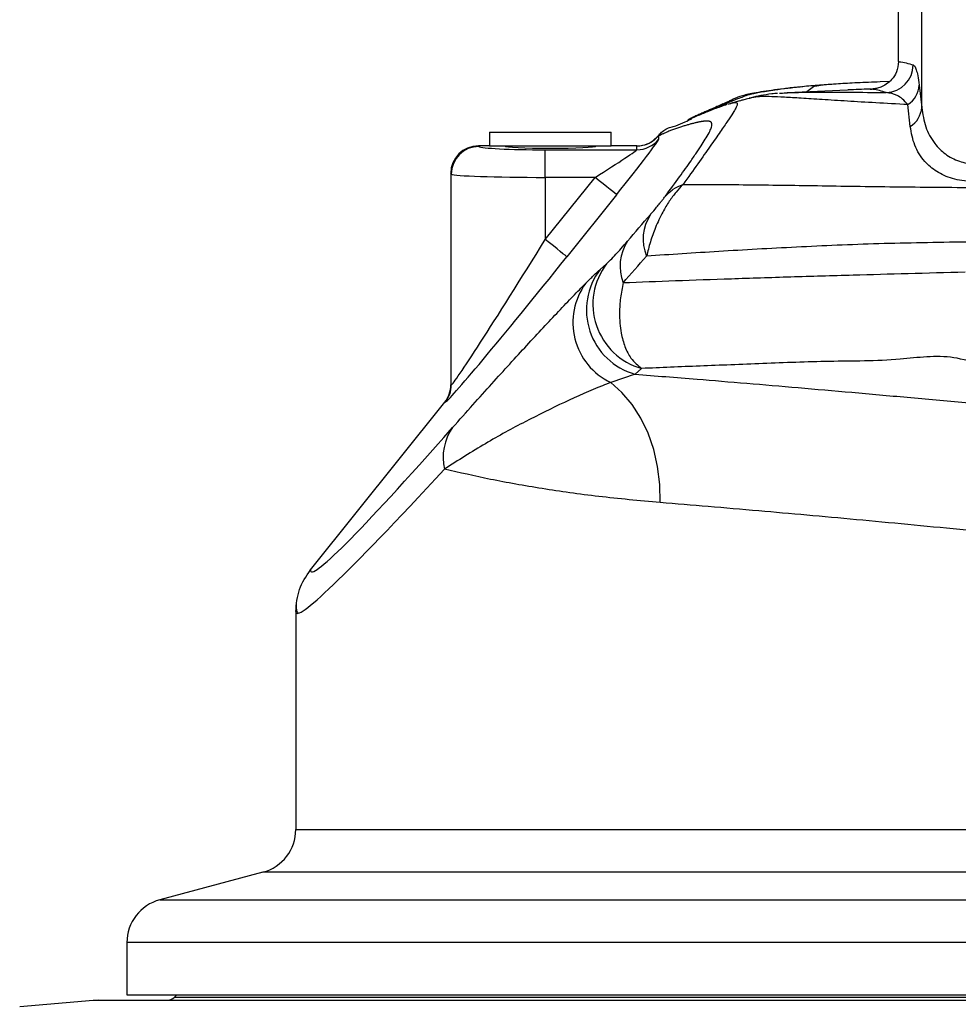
# Model space of a CAD drawing. Extents: x 0 to 8410, y 0 to 5940.
# Tile 13 of 210: x 936 to 1105, y 2132 to 2310. Entities that reach past the tile are written whole.
import ezdxf

# ---------------------------------------------------------------- set-up
doc = ezdxf.new("R2010")
doc.units = 0
doc.header["$LTSCALE"] = 10
doc.layers.get('0').update_dxf_attribs({"linetype": 'CONTINUOUS'})

msp = doc.modelspace()

# ---------------------------------------------------------------- linework, layer by layer
at = {"color": 7, "linetype": 'CONTINUOUS'}
for p, q in [((1094.65, 2302.56), (1094.65, 2371.05)), ((1079.27, 2297.82), (1078.06, 2296.92)), ((1092.95, 2298.76), (1091.34, 2298.7)), ((1085.44, 2297.25), (1074.54, 2296.76)), ((1020.76, 2289.66), (1020.76, 2287.16)), ((1020.76, 2289.66), (1031.76, 2289.66)), ((1031.76, 2289.66), (1042.76, 2289.66)), ((1042.76, 2287.16), (1042.76, 2289.66)), ((1020.76, 2287.16), (1018.75, 2287.16)), ((1020.76, 2287.16), (1031.76, 2287.16)), ((1031.76, 2287.16), (1042.76, 2287.16)), ((1047.36, 2287.16), (1042.76, 2287.16)), ((1013.76, 2282.16), (1013.76, 2243.98)), ((988.4, 2210.57), (1012.66, 2240.85)), ((985.76, 2203.05), (985.76, 2163.72)), ((979.83, 2155.99), (961.19, 2151)), ((955.26, 2143.27), (955.26, 2133.85)), ((955.26, 2133.85), (1566.26, 2133.85)), ((964.26, 2133.85), (963.85, 2133.44)), ((949.18, 2132.81), (935.89, 2131.65)), ((950.06, 2132.85), (1571.46, 2132.85))]:
    msp.add_line(p, q, dxfattribs=at)
at = {"color": 8, "linetype": 'CONTINUOUS'}
for p, q in [((1098.83, 2294.07), (1098.83, 2371.05)), ((1098.38, 2298.14), (1098.83, 2294.07)), ((1096.76, 2290.66), (1096.34, 2294.61)), ((1051.23, 2288.99), (1051.26, 2288.97)), ((1051.26, 2288.97), (1051.3, 2288.33)), ((1018.75, 2287.16), (1018.85, 2287.06)), ((1047.4, 2286.46), (1047.36, 2287.1)), ((1030.84, 2281.47), (1030.84, 2286.46)), ((1030.84, 2286.46), (1047.4, 2286.46)), ((1013.86, 2282.06), (1013.76, 2282.16)), ((1013.86, 2244), (1013.86, 2282.06)), ((1030.84, 2270.25), (1039.82, 2281.47)), ((1030.84, 2281.47), (1030.84, 2270.25)), ((1039.82, 2281.47), (1030.84, 2281.47)), ((1043.72, 2278.34), (1034.74, 2267.13)), ((1040.75, 2264.85), (1041.91, 2265.88)), ((1047.04, 2245.93), (1042.66, 2244.44)), ((1048.24, 2246.96), (1047.04, 2245.93)), ((1013.76, 2243.98), (1013.86, 2244)), ((1012.77, 2240.87), (1012.66, 2240.85)), ((985.76, 2163.72), (1404.27, 2163.72)), ((1407.36, 2155.99), (979.83, 2155.99)), ((961.19, 2151), (1467.15, 2151)), ((1484.13, 2143.27), (955.26, 2143.27)), ((1572.33, 2132.81), (949.18, 2132.81)), ((963.85, 2133.44), (1557.67, 2133.44))]:
    msp.add_line(p, q, dxfattribs=at)
at = {"color": 8, "linetype": 'CONTINUOUS', "flags": 128}
for points in [[(1043.72, 2278.34), (1043.62, 2278.42), (1043.39, 2278.61), (1043.02, 2278.91), (1042.53, 2279.3), (1041.95, 2279.77), (1041.28, 2280.3), (1040.57, 2280.87), (1039.82, 2281.47)], [(1034.74, 2267.13), (1034.64, 2267.21), (1034.4, 2267.4), (1034.03, 2267.69), (1033.55, 2268.08), (1032.96, 2268.55), (1032.3, 2269.08), (1031.58, 2269.66), (1030.84, 2270.25)], [(1051.58, 2222.74), (1051.52, 2226.01), (1051.13, 2229.24), (1050.42, 2232.34), (1049.4, 2235.29), (1048.09, 2238.01), (1046.51, 2240.47), (1044.69, 2242.63), (1042.66, 2244.44)]]:
    msp.add_lwpolyline(points, dxfattribs=at)
at = {"color": 8, "linetype": 'CONTINUOUS'}
for centre, radius, start, end in [((1092.29, 2301.79), 5, 271.5237, 359.97), ((1093.91, 2298.37), 4.48, 302.8892, 357.0157), ((1094.52, 2294.35), 4.32, 301.2994, 356.3016), ((1018.87, 2282.05), 5.01, 90.1837, 179.8167), ((1047.4, 2291.47), 5, 270, 321.2071), ((1056.53, 2270.35), 8.02, 146.7743, 202.7513), ((1052.49, 2265.43), 8.16, 146.3245, 201.3671), ((1051.5, 2258.57), 12.06, 142.6537, 254.3226), ((1050.32, 2257.52), 12.05, 142.5962, 254.1975), ((1047.81, 2255.26), 11.99, 143.7571, 244.5478), ((1008.86, 2243.99), 5, 321.3879, 0.0352), ((1021.52, 2230.94), 9.15, 144.2388, 193.6004)]:
    msp.add_arc(centre, radius, start, end, dxfattribs=at)
at = {"color": 7, "linetype": 'CONTINUOUS'}
for centre, radius, start, end in [((977.76, 2163.72), 8, 285, 0), ((963.26, 2143.27), 8, 105, 180), ((950.06, 2122.85), 10, 90, 95), ((962.43, 2134.85), 2, 270, 315)]:
    msp.add_arc(centre, radius, start, end, dxfattribs=at)
for centre, major_axis, ratio, start_param, end_param in [((1092.62, 2301.7), (0.41, 5.07), 0.392117, 4.877648, 4.913465), ((1018.77, 2282.15), (-3.55, 3.55), 0.997265, 5.499157, 7.067214), ((1031.76, 2287.16), (8.25, 0), 0.052408, 3.141593, 6.283185), ((1008.75, 2243.98), (-4.93, -0.9), 0.998584, 2.28635, 2.961365)]:
    msp.add_ellipse(centre, major_axis=major_axis, ratio=ratio, start_param=start_param, end_param=end_param, dxfattribs=at)
at = {"color": 8, "linetype": 'CONTINUOUS'}
for centre, major_axis, ratio, start_param, end_param in [((1030.84, 2287.09), (12, 0), 0.052408, 3.193953, 4.712389), ((1043.27, 2278.34), (8.02, 10), 0.02724, 4.734236, 6.252673), ((1039.37, 2281.47), (8.02, 5), 0.025044, 4.752588, 6.271024), ((1030.84, 2282.1), (17, 0), 0.036994, 3.193953, 4.712389), ((1391.4, 2713.55), (407.85, 509.67), 0.021818, 3.674215, 3.692954), ((1030.84, 2271.48), (16.99, 27.48), 0.020006, 3.161603, 4.680039), ((1400.76, 2706.05), (419.85, 509.67), 0.021949, 3.674836, 3.693576), ((1034.74, 2268.36), (21.99, 27.48), 0.021818, 3.166694, 4.68513), ((1251.4, 2538.81), (262.9, 328.54), 0.021818, 3.112741, 3.560023), ((1260.76, 2531.31), (274.9, 328.53), 0.022012, 3.115293, 3.560982)]:
    msp.add_ellipse(centre, major_axis=major_axis, ratio=ratio, start_param=start_param, end_param=end_param, dxfattribs=at)
at = {"color": 7, "linetype": 'CONTINUOUS'}
for points, knots in [([(1094.65, 2302.38), (1094.57, 2301.74), (1094.42, 2300.55), (1093.5, 2299.15), (1092.46, 2298.25), (1091.43, 2297.74), (1090.53, 2297.5), (1090.22, 2297.47), (1090.05, 2297.45)], [0, 0, 0, 0, 0.213912, 0.396786, 0.548923, 0.687126, 0.825538, 1, 1, 1, 1]), ([(1076.88, 2297.81), (1076.71, 2297.79), (1075.62, 2297.69), (1073.87, 2297.48), (1071.65, 2297.19), (1069.73, 2296.9), (1068.2, 2296.62), (1066.9, 2296.34), (1066.28, 2296.18), (1065.96, 2296.09)], [0, 0, 0, 0, 0.029437, 0.197698, 0.366928, 0.537103, 0.70916, 0.849021, 1, 1, 1, 1]), ([(1083.78, 2298.35), (1082.63, 2298.28), (1080.33, 2298.12), (1078.19, 2297.94), (1077.25, 2297.83), (1077.2, 2297.83)], [0, 0, 0, 0, 0.486774, 0.974777, 1, 1, 1, 1]), ([(1083.78, 2298.35), (1083.25, 2298.32), (1082.19, 2298.25), (1081.01, 2298.14), (1080.12, 2298.03), (1079.53, 2297.92), (1079.36, 2297.85), (1079.27, 2297.82)], [0, 0, 0, 0, 0.209971, 0.415703, 0.6161, 0.808598, 1, 1, 1, 1]), ([(1091.34, 2298.7), (1089.92, 2298.65), (1087.78, 2298.57), (1085.36, 2298.45), (1084.31, 2298.39), (1083.78, 2298.35)], [0, 0, 0, 0, 0.49651, 0.747856, 1, 1, 1, 1]), ([(1089.49, 2297.41), (1089.6, 2297.42), (1089.84, 2297.43), (1089.98, 2297.45), (1090.05, 2297.45)], [0, 0, 0, 0, 0.490014, 1, 1, 1, 1]), ([(1065.97, 2296.07), (1065.85, 2296.03), (1065.58, 2295.94), (1065.05, 2295.7), (1064.44, 2295.43), (1063.5, 2294.98), (1062.61, 2294.55), (1061.83, 2294.15), (1061.55, 2294.01), (1061.39, 2293.92), (1061.33, 2293.89), (1061.28, 2293.87), (1061.22, 2293.84), (1061.17, 2293.81), (1061.11, 2293.78), (1061.02, 2293.73), (1060.91, 2293.67), (1060.79, 2293.61), (1060.72, 2293.57), (1060.69, 2293.55), (1060.68, 2293.54), (1060.67, 2293.54)], [0, 0, 0, 0, 0.076049, 0.188164, 0.302157, 0.423026, 0.711425, 0.783252, 0.855625, 0.865798, 0.876016, 0.886279, 0.896587, 0.906941, 0.917339, 0.927782, 0.957348, 0.979239, 0.993457, 0.997688, 1, 1, 1, 1]), ([(1072.81, 2296.64), (1072.45, 2296.61), (1071.35, 2296.52), (1069.74, 2296.25), (1068.38, 2295.95), (1067.79, 2295.79), (1067.67, 2295.76)], [0, 0, 0, 0, 0.171099, 0.52994, 0.90548, 1, 1, 1, 1]), ([(1073.15, 2296.66), (1073.51, 2296.69), (1074.46, 2296.77), (1076.88, 2296.84), (1080.61, 2296.88), (1085.58, 2296.87), (1090.14, 2296.82), (1092.42, 2296.79)], [0, 0, 0, 0, 0.119414, 0.312527, 0.506535, 0.752373, 1, 1, 1, 1]), ([(1089.48, 2297.41), (1088.11, 2297.37), (1086.64, 2297.32), (1085.53, 2297.26), (1085.46, 2297.25)], [0, 0, 0, 0, 0.9382647, 1, 1, 1, 1]), ([(1062.91, 2294.73), (1062.79, 2294.67), (1062.35, 2294.48), (1061.64, 2294.16), (1060.83, 2293.8), (1060.12, 2293.49), (1059.45, 2293.2), (1058.75, 2292.89), (1058.02, 2292.56), (1057.28, 2292.21), (1056.79, 2291.95), (1056.56, 2291.83)], [0, 0, 0, 0, 0.043984, 0.163258, 0.273143, 0.369154, 0.476833, 0.596184, 0.727214, 0.869929, 1, 1, 1, 1]), ([(1063.69, 2294.63), (1063.67, 2294.62), (1063.32, 2294.52), (1062.65, 2294.29), (1061.63, 2293.92), (1060.63, 2293.53), (1059.63, 2293.13), (1058.66, 2292.72), (1057.79, 2292.35), (1057.27, 2292.11), (1057.07, 2292.02)], [0, 0, 0, 0, 0.007554, 0.140238, 0.288031, 0.450937, 0.592145, 0.743029, 0.903596, 1, 1, 1, 1]), ([(1063.91, 2294.67), (1064.13, 2294.76), (1064.36, 2294.85), (1064.49, 2294.86), (1064.5, 2294.86)], [0, 0, 0, 0, 0.939995, 1, 1, 1, 1]), ([(1065.93, 2295.28), (1065.67, 2295.2), (1065.18, 2295.06), (1064.68, 2294.92), (1064.45, 2294.86)], [0, 0, 0, 0, 0.544141, 1, 1, 1, 1]), ([(1067.35, 2295.63), (1067.06, 2295.57), (1066.54, 2295.46), (1066.12, 2295.32), (1065.93, 2295.26)], [0, 0, 0, 0, 0.549985, 1, 1, 1, 1]), ([(1051.23, 2288.99), (1051.43, 2289.21), (1051.84, 2289.67), (1052.62, 2290.2), (1053.49, 2290.6), (1054.11, 2290.72), (1054.41, 2290.78)], [0, 0, 0, 0, 0.238135, 0.493592, 0.749062, 1, 1, 1, 1]), ([(1054.42, 2290.78), (1054.96, 2291.03), (1055.88, 2291.44), (1056.88, 2291.87), (1057.29, 2292.05)], [0, 0, 0, 0, 0.592125, 1, 1, 1, 1]), ([(1047.36, 2287.16), (1047.71, 2287.18), (1048.62, 2287.24), (1050.04, 2287.8), (1050.83, 2288.59), (1051.23, 2288.99)], [0, 0, 0, 0, 0.238278, 0.619147, 1, 1, 1, 1]), ([(985.76, 2203.05), (985.88, 2204.42), (986.12, 2207.15), (987.64, 2209.43), (988.4, 2210.57)], [0, 0, 0, 0, 0.499983, 1, 1, 1, 1]), ([(985.84, 2204.33), (985.83, 2204.02), (985.81, 2203.37), (986.02, 2202.98), (986.14, 2202.77)], [0, 0, 0, 0, 0.475358, 1, 1, 1, 1])]:
    msp.add_open_spline(points, degree=3, knots=knots, dxfattribs=at)
at = {"color": 8, "linetype": 'CONTINUOUS'}
for points, knots in [([(1094.65, 2302.38), (1094.65, 2302.38), (1094.69, 2302.38), (1095.57, 2302.28), (1096.45, 2302.03), (1097.29, 2301.79)], [0, 0, 0, 0, 0.000492, 0.048033, 1, 1, 1, 1]), ([(1097.29, 2301.79), (1097.38, 2301.73), (1097.57, 2301.61), (1097.85, 2300.97), (1098.12, 2299.95), (1098.29, 2298.75), (1098.38, 2298.14)], [0, 0, 0, 0, 0.251814, 0.50527, 0.750497, 1, 1, 1, 1]), ([(1077.2, 2297.83), (1076.33, 2297.73), (1074.52, 2297.53), (1071.84, 2297.17), (1069.32, 2296.78), (1067.55, 2296.38), (1066.58, 2296.02), (1065.22, 2295.53), (1063.85, 2294.94), (1062.82, 2294.46), (1062.48, 2294.22), (1062.48, 2294.22)], [0, 0, 0, 0, 0.0647946, 0.1332603, 0.2398434, 0.347145, 0.455471, 0.5638186, 0.7814303, 0.9990809, 1, 1, 1, 1]), ([(1096.34, 2294.61), (1094.36, 2294.72), (1090.41, 2294.93), (1085.27, 2295.24), (1080.74, 2295.53), (1076.98, 2295.77), (1073.93, 2295.95), (1071.59, 2296.06), (1070.14, 2296.09), (1068.73, 2295.98), (1067.85, 2295.75), (1067.35, 2295.63)], [0, 0, 0, 0, 0.105984, 0.212416, 0.320249, 0.428579, 0.535277, 0.642423, 0.75067, 0.859045, 1, 1, 1, 1]), ([(1092.42, 2296.79), (1091.6, 2297.04), (1090.62, 2297.33), (1089.65, 2297.4), (1089.49, 2297.41)], [0, 0, 0, 0, 0.832016, 1, 1, 1, 1]), ([(1096.34, 2294.61), (1096.02, 2294.97), (1095.38, 2295.7), (1094.05, 2296.52), (1093.08, 2296.68), (1092.42, 2296.79)], [0, 0, 0, 0, 0.240349, 0.48332, 1, 1, 1, 1]), ([(1064.5, 2294.86), (1064.86, 2294.95), (1065.35, 2295.07), (1065.54, 2294.84), (1065.52, 2294.54), (1065.29, 2294.02), (1064.79, 2293.17), (1063.87, 2291.77), (1062.5, 2289.77), (1060.69, 2287.18), (1058.46, 2284.03), (1056.64, 2281.47), (1055.73, 2280.2)], [0, 0, 0, 0, 0.2554371, 0.3380797, 0.4209998, 0.5043773, 0.5890675, 0.6747591, 0.7556581, 0.8370675, 0.9188779, 1, 1, 1, 1]), ([(1098.83, 2294.07), (1099.02, 2292.89), (1099.39, 2290.53), (1100.91, 2287.71), (1103.01, 2285.61), (1105.43, 2284.32), (1108.27, 2283.73), (1110.66, 2283.76), (1113.18, 2284.11), (1115.84, 2284.77), (1119.85, 2286.31), (1124.35, 2288.66), (1128.06, 2291.05), (1130.09, 2292.52), (1130.54, 2292.84)], [0, 0, 0, 0, 0.1180458, 0.2359306, 0.3267878, 0.4174995, 0.4960354, 0.5745428, 0.5987286, 0.6769902, 0.7553249, 0.8623102, 0.9694913, 1, 1, 1, 1]), ([(1052.52, 2278.05), (1053.4, 2279.26), (1055.16, 2281.64), (1057, 2284.24), (1058.31, 2286.14), (1059.22, 2287.52), (1060.02, 2288.8), (1060.59, 2289.84), (1060.87, 2290.55), (1060.95, 2291.02), (1060.91, 2291.26), (1060.84, 2291.39), (1060.79, 2291.45), (1060.73, 2291.49), (1060.67, 2291.53), (1060.59, 2291.56), (1060.5, 2291.59), (1060.36, 2291.62), (1060.13, 2291.64), (1059.81, 2291.64), (1059.52, 2291.61), (1059.29, 2291.58), (1059.14, 2291.56), (1058.99, 2291.54), (1058.83, 2291.51), (1058.66, 2291.48), (1058.49, 2291.44), (1058.18, 2291.38), (1057.74, 2291.27), (1057.14, 2291.12), (1056.53, 2290.95), (1055.91, 2290.76), (1055.24, 2290.55), (1054.65, 2290.35), (1054.16, 2290.17), (1053.8, 2290.04), (1053.48, 2289.92), (1053.15, 2289.79), (1052.83, 2289.66), (1052.53, 2289.52), (1052.28, 2289.41), (1052.05, 2289.32), (1051.79, 2289.2), (1051.5, 2289.05), (1051.34, 2288.99), (1051.26, 2288.97)], [0, 0, 0, 0, 0.0308252, 0.0611391, 0.0812074, 0.1014942, 0.122124, 0.1509847, 0.1799164, 0.2078172, 0.238154, 0.2497281, 0.2579777, 0.2668204, 0.2762562, 0.2862854, 0.2969084, 0.308125, 0.3366068, 0.3683234, 0.4032755, 0.4157734, 0.4286383, 0.4418702, 0.4554692, 0.4694352, 0.4837682, 0.4984683, 0.5444145, 0.5906895, 0.6372937, 0.6842271, 0.7314901, 0.7839846, 0.8110586, 0.8356545, 0.8577724, 0.8774124, 0.901508, 0.9196575, 0.9357754, 0.9494511, 0.9656483, 0.984009, 1, 1, 1, 1]), ([(1132.28, 2289.71), (1131.78, 2289.38), (1129.49, 2287.92), (1125.33, 2285.55), (1120.29, 2283.21), (1115.82, 2281.69), (1111.76, 2280.79), (1107.85, 2280.57), (1104.31, 2281.13), (1101.45, 2282.43), (1099.1, 2284.45), (1097.38, 2287.19), (1096.97, 2289.51), (1096.76, 2290.66)], [0, 0, 0, 0, 0.029935, 0.136406, 0.242725, 0.322094, 0.401412, 0.493836, 0.586286, 0.677432, 0.768679, 0.884276, 1, 1, 1, 1]), ([(1051.26, 2288.97), (1051.01, 2288.69), (1050.51, 2288.14), (1049.54, 2287.56), (1048.48, 2287.17), (1047.74, 2287.12), (1047.36, 2287.1)], [0, 0, 0, 0, 0.250001, 0.500001, 0.75, 1, 1, 1, 1]), ([(1047.36, 2287.1), (1047.36, 2287.1), (1047.36, 2287.17), (1047.36, 2287.16), (1047.36, 2287.16)], [0, 0, 0, 0, 0.000144, 1, 1, 1, 1]), ([(1055.73, 2280.2), (1055.3, 2279.75), (1054.44, 2278.85), (1053.2, 2277.15), (1051.91, 2275.02), (1050.74, 2272.53), (1049.76, 2269.82), (1049.34, 2268.1), (1049.13, 2267.24)], [0, 0, 0, 0, 0.14071, 0.285778, 0.438523, 0.641797, 0.820831, 1, 1, 1, 1]), ([(1052.52, 2278.05), (1052.97, 2278.51), (1053.86, 2279.42), (1055.11, 2279.94), (1055.73, 2280.2)], [0, 0, 0, 0, 0.500001, 1, 1, 1, 1]), ([(1055.73, 2280.2), (1059.52, 2280.19), (1067.1, 2280.17), (1077.73, 2280.02), (1086.79, 2279.87), (1093.93, 2279.77), (1101.35, 2279.7), (1106.54, 2279.66), (1109.14, 2279.64)], [0, 0, 0, 0, 0.247599, 0.496031, 0.621729, 0.747426, 0.873713, 1, 1, 1, 1]), ([(1049.82, 2274.74), (1049.85, 2274.79), (1050.2, 2275.18), (1050.74, 2275.83), (1051.46, 2276.7), (1051.92, 2277.28), (1052.28, 2277.73), (1052.44, 2277.95), (1052.52, 2278.05)], [0, 0, 0, 0, 0.048587, 0.447299, 0.647213, 0.775109, 0.887786, 1, 1, 1, 1]), ([(1041.91, 2265.88), (1042.13, 2266.09), (1042.56, 2266.5), (1043.48, 2267.47), (1044.49, 2268.58), (1045.29, 2269.49), (1045.69, 2269.96)], [0, 0, 0, 0, 0.278598, 0.561746, 0.778805, 1, 1, 1, 1]), ([(1106.82, 2269.8), (1101.52, 2269.71), (1090.89, 2269.54), (1076.05, 2268.89), (1061.97, 2268.1), (1053.41, 2267.53), (1049.13, 2267.24)], [0, 0, 0, 0, 0.248103, 0.496973, 0.748111, 1, 1, 1, 1]), ([(1038.14, 2262.35), (1038.63, 2262.84), (1039.61, 2263.82), (1040.37, 2264.5), (1040.75, 2264.85)], [0, 0, 0, 0, 0.499296, 1, 1, 1, 1]), ([(1044.89, 2262.46), (1048.01, 2262.58), (1054.25, 2262.83), (1064.38, 2263.18), (1075.07, 2263.53), (1085.77, 2263.84), (1096.3, 2264.13), (1103.22, 2264.31), (1106.68, 2264.4)], [0, 0, 0, 0, 0.175108, 0.350215, 0.526526, 0.702836, 0.851327, 1, 1, 1, 1]), ([(1014.09, 2236.28), (1015.33, 2237.67), (1017.79, 2240.45), (1022.33, 2245.49), (1026.56, 2250.13), (1030.48, 2254.36), (1033.27, 2257.32), (1035.87, 2260.05), (1037.38, 2261.58), (1038.14, 2262.35)], [0, 0, 0, 0, 0.123178, 0.246383, 0.494373, 0.620437, 0.746497, 0.873257, 1, 1, 1, 1]), ([(1044.89, 2262.46), (1044.71, 2261.54), (1044.36, 2259.67), (1044.18, 2256.55), (1044.42, 2253.52), (1045.18, 2250.81), (1046.34, 2248.51), (1047.55, 2247.52), (1048.24, 2246.96)], [0, 0, 0, 0, 0.127779, 0.259064, 0.46315, 0.622586, 0.786635, 1, 1, 1, 1]), ([(1114.65, 2249.17), (1114.65, 2249.17), (1111.19, 2246.86), (1104.6, 2249.92), (1093.64, 2248.2), (1082.05, 2248.36), (1069.99, 2247.8), (1058.61, 2247.41), (1051.7, 2247.11), (1048.24, 2246.96)], [0, 0, 0, 0, 0.000001, 0.131987, 0.264135, 0.447228, 0.630322, 0.815161, 1, 1, 1, 1]), ([(1047.04, 2245.93), (1050.73, 2245.63), (1057.25, 2245.12), (1067.17, 2244.3), (1076.5, 2243.51), (1086.17, 2242.67), (1096.25, 2241.76), (1106.7, 2240.8), (1117.53, 2239.78), (1128.63, 2238.71), (1136.26, 2237.96), (1140.07, 2237.58)], [0, 0, 0, 0, 0.1383893, 0.2441527, 0.3499163, 0.4564259, 0.5629358, 0.6717966, 0.7806574, 0.8903287, 1, 1, 1, 1]), ([(1042.66, 2244.44), (1042.16, 2244.24), (1039.46, 2243.19), (1034.32, 2240.92), (1027.21, 2237.4), (1020.04, 2233.52), (1015.1, 2230.36), (1012.62, 2228.78)], [0, 0, 0, 0, 0.052594, 0.288826, 0.525323, 0.762513, 1, 1, 1, 1]), ([(1051.58, 2222.74), (1047.82, 2223.08), (1040.28, 2223.78), (1030.11, 2225.24), (1020.72, 2226.91), (1015.33, 2228.16), (1012.62, 2228.78)], [0, 0, 0, 0, 0.247221, 0.495554, 0.747225, 1, 1, 1, 1]), ([(1145.5, 2213.79), (1142.07, 2214.15), (1135.2, 2214.89), (1125.15, 2215.93), (1115.29, 2216.93), (1105.65, 2217.88), (1096.21, 2218.79), (1086.99, 2219.66), (1078.02, 2220.48), (1069.07, 2221.27), (1060.18, 2222.03), (1054.45, 2222.5), (1051.58, 2222.74)], [0, 0, 0, 0, 0.09621, 0.19242, 0.289251, 0.386082, 0.483348, 0.582074, 0.681347, 0.780804, 0.890278, 1, 1, 1, 1])]:
    msp.add_open_spline(points, degree=3, knots=knots, dxfattribs=at)

doc.saveas('drawing.dxf')
